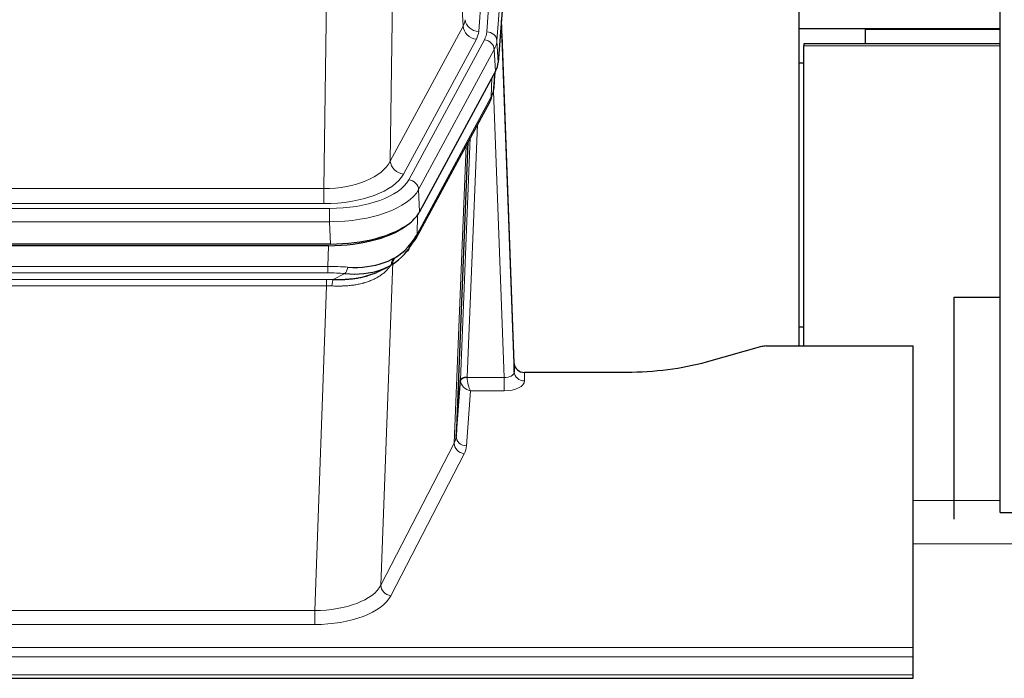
# Model space of a CAD drawing. Header units: inches. Extents: x 0 to 23760, y -13 to 16800.
# Tile 107 of 214: x 7058 to 7347, y 13839 to 14032. Entities that reach past the tile are written whole.
import ezdxf

# ---------------------------------------------------------------- set-up
doc = ezdxf.new("R2010")
doc.units = ezdxf.units.IN
doc.layers.add('254', color=7, linetype='Continuous', true_color=0xffffff)
doc.styles.add('latin_extended', font='simplex.shx')
doc.dimstyles.get("Standard").update_dxf_attribs({"dimtxt": 0.18, "dimasz": 0.18, "dimexe": 0.18, "dimexo": 0.0625, "dimgap": 0.09, "dimtad": 0, "dimtih": 1, "dimtoh": 1, "dimdec": 4, "dimzin": 0, "dimdsep": 46, "dimtxsty": 'Standard', "dimcen": 0.09, "dimadec": 0, "dimazin": 0, "dimtfac": 1, "dimtdec": 4, "dimtofl": 0, "dimtmove": 0, "dimatfit": 3, "dimfxl": 1, "dimtolj": 1, "dimtzin": 0, "dimarcsym": 0})

# ---------------------------------------------------------------- blocks, each defined once
blk = doc.blocks.new('_U11')
at = {"layer": '254', "color": 3, "linetype": 'Continuous', "lineweight": 13, "transparency": 16777216}
for p, q in [((8503.87, 13952.97), (8503.87, 10472.46)), ((1737.89, 13597.98), (1737.89, 10472.46)), ((1877.89, 10512.46), (8363.87, 10512.46))]:
    blk.add_line(p, q, dxfattribs=at)
at = {"layer": '254', "color": 3, "transparency": 16777216}
for points in [[(1877.89, 10535.79), (1877.89, 10489.13), (1737.89, 10512.46)], [(8363.87, 10489.13), (8363.87, 10535.79), (8503.87, 10512.46)]]:
    blk.add_solid(points, dxfattribs=at)
at = {"layer": 'Defpoints', "color": 0, "transparency": 16777216}
for p in [(8503.87, 13992.97), (1737.89, 13637.98), (8503.87, 10512.46)]:
    blk.add_point(p, dxfattribs=at)
at = {"layer": '254', "color": 2, "lineweight": 13, "transparency": 16777216, "insert": (4877.55, 10722.46), "char_height": 140, "attachment_point": 1, "style": 'latin_extended'}
blk.add_mtext('\\A1;6766', dxfattribs=at)
blk = doc.blocks.new('_U14')
at = {"layer": '254', "color": 3, "linetype": 'Continuous', "lineweight": 13, "transparency": 16777216}
for p, q in [((6034.24, 13124.3), (6034.24, 14087.63)), ((5412.87, 13124.3), (6074.24, 13124.3)), ((6034.24, 12619.98), (6034.24, 12984.3)), ((8055.87, 12479.98), (5994.24, 12479.98))]:
    blk.add_line(p, q, dxfattribs=at)
at = {"layer": '254', "color": 3, "transparency": 16777216}
for points in [[(6057.57, 12984.3), (6010.9, 12984.3), (6034.24, 13124.3)], [(6010.9, 12619.98), (6057.57, 12619.98), (6034.24, 12479.98)]]:
    blk.add_solid(points, dxfattribs=at)
at = {"layer": 'Defpoints', "color": 0, "transparency": 16777216}
for p in [(5372.87, 13124.3), (6034.24, 13124.3), (8095.87, 12479.98)]:
    blk.add_point(p, dxfattribs=at)
at = {"layer": '254', "color": 2, "lineweight": 13, "transparency": 16777216, "insert": (5824.24, 13657.63), "char_height": 140, "attachment_point": 1, "rotation": 90, "style": 'latin_extended'}
blk.add_mtext('\\A1;\\C2;650', dxfattribs=at)

msp = doc.modelspace()

# ---------------------------------------------------------------- linework, layer by layer
at = {"layer": '254', "color": 2, "linetype": 'Continuous', "lineweight": 25}
for p, q in [((7345.369, 13887.477), (7345.369, 14687.477)), ((7211.391, 14192.82), (7198.273, 14019.367)), ((7286.529, 13936.255), (7286.529, 14125.056)), ((7202.968, 13931.109), (7199.21, 14031.748)), ((7199.29, 14027.355), (7202.979, 13928.573)), ((7286.528, 14029.274), (7307.748, 14029.274)), ((7305.869, 14029.031), (7305.869, 14024.811)), ((7345.372, 14029.031), (7305.869, 14029.031)), ((7307.748, 14029.274), (7309.869, 14029.274)), ((7307.748, 14029.274), (7307.748, 14029.031)), ((7309.869, 14029.274), (7345.37, 14029.274)), ((7309.869, 14029.274), (7309.869, 14029.031)), ((7287.869, 14024.811), (7287.869, 14024.247)), ((7345.375, 14024.811), (7287.869, 14024.811)), ((7287.869, 13936.255), (7287.869, 14024.247)), ((7286.528, 14019.274), (7287.869, 14019.274)), ((7197.489, 14016.789), (7175.235, 13975.575)), ((7196.998, 14011.751), (7197.361, 14016.553)), ((7197.175, 14016.208), (7197.005, 14011.864)), ((7196.998, 14011.751), (7197.005, 14011.864)), ((7174.113, 13967.679), (7195.86, 14007.955)), ((7189.381, 13995.955), (7185.954, 13909.744)), ((7149.073, 13966.137), (6932.666, 13966.137)), ((7148.481, 13965.655), (6933.258, 13965.655)), ((7163.178, 13958.091), (7165.972, 13959.503)), ((7331.869, 13950.429), (7331.869, 13885.529)), ((7345.372, 13950.429), (7331.869, 13950.429)), ((7286.532, 13941.828), (7287.87, 13941.828)), ((7275.413, 13936.06), (7259.249, 13931.529)), ((7276.912, 13936.255), (7319.869, 13936.255)), ((7319.869, 13847.853), (7319.869, 13936.255)), ((7202.979, 13928.573), (7202.968, 13931.109)), ((7185.954, 13909.744), (7187.182, 13926.362)), ((7235.869, 13928.488), (7205.967, 13928.488)), ((7345.369, 13887.477), (7381.377, 13887.477)), ((7319.869, 13845.119), (7319.869, 13847.853)), ((7319.869, 13839.871), (7319.869, 13845.119)), ((7319.869, 13838.856), (7319.869, 13839.871)), ((6762.869, 13838.856), (7319.869, 13838.856))]:
    msp.add_line(p, q, dxfattribs=at)
at = {"layer": '254', "color": 110, "linetype": 'Continuous', "lineweight": 13}
for p, q in [((7205.625, 14201.235), (7192.559, 14028.462)), ((7194.906, 14028.309), (7208.017, 14201.67)), ((7211.011, 14199.1), (7197.9, 14025.739)), ((7187.986, 14029.979), (7183.634, 14104.231)), ((7167.591, 14066.086), (7166.634, 13990.436)), ((7147.191, 13982.401), (7148.159, 14058.897)), ((7166.634, 13990.436), (7187.986, 14029.979)), ((7170.509, 13986.627), (7191.861, 14026.171)), ((7172.035, 13984.953), (7194.209, 14026.018)), ((7197.9, 14025.739), (7198.273, 14019.367)), ((7197.116, 14023.162), (7174.942, 13982.096)), ((7197.489, 14016.789), (7197.116, 14023.162)), ((7345.375, 14024.247), (7287.869, 14024.247)), ((7197.005, 14011.864), (7197.359, 14016.548)), ((7196.219, 14009.285), (7196.438, 14014.842)), ((7199.986, 13927.041), (7196.855, 14010.893)), ((7174.472, 13969.009), (7196.219, 14009.285)), ((7192.202, 14001.179), (7189.18, 13927.128)), ((7187.182, 13926.362), (7190.075, 13997.239)), ((7185.368, 13907.733), (7188.835, 13994.944)), ((6934.548, 13982.401), (7147.191, 13982.401)), ((7147.191, 13977.987), (7147.191, 13982.401)), ((7174.942, 13982.096), (7175.235, 13975.575)), ((6932.959, 13976.563), (7148.779, 13976.563)), ((7147.191, 13977.987), (6934.548, 13977.987)), ((7148.779, 13972.658), (7148.779, 13976.563)), ((7148.779, 13972.658), (6932.959, 13972.658)), ((7149.073, 13966.137), (7148.779, 13972.658)), ((7174.649, 13974.645), (7174.472, 13969.009)), ((7148.29, 13959.564), (7148.481, 13965.655)), ((7168.069, 13962.201), (7167.341, 13960.851)), ((6933.449, 13959.564), (7148.29, 13959.564)), ((7148.29, 13957.698), (7148.29, 13959.564)), ((7167.341, 13960.851), (7163.883, 13866.119)), ((7148.29, 13957.698), (6933.449, 13957.698)), ((6933.791, 13955.756), (7147.948, 13955.756)), ((7147.948, 13953.891), (7147.948, 13955.756)), ((7149.861, 13955.725), (7153.314, 13957.47)), ((7147.948, 13953.891), (6933.791, 13953.891)), ((7144.474, 13858.715), (7147.948, 13953.891)), ((7189.181, 13927.041), (7199.986, 13927.041)), ((7199.986, 13927.041), (7199.986, 13923.126)), ((7205.967, 13928.488), (7205.977, 13926.04)), ((7190.144, 13923.126), (7188.95, 13906.977)), ((7199.986, 13923.126), (7190.144, 13923.126)), ((7163.883, 13866.119), (7185.368, 13907.733)), ((7188.277, 13904.67), (7166.792, 13863.056)), ((7345.375, 13890.999), (7319.874, 13890.999)), ((7381.376, 13878.272), (7319.874, 13878.272)), ((6937.264, 13858.715), (7144.474, 13858.715)), ((7144.474, 13858.715), (7144.474, 13854.614)), ((7144.474, 13854.614), (6937.264, 13854.614)), ((6762.869, 13847.853), (7319.869, 13847.853)), ((6762.869, 13845.119), (7319.869, 13845.119)), ((6762.869, 13839.871), (7319.869, 13839.871))]:
    msp.add_line(p, q, dxfattribs=at)
for centre, major_axis, ratio, start_param, end_param in [((7168.541, 14032.4), (-20.038, 0.241), 0.4621297, 2.903225, 3.1123764), ((7192.559, 14032.01), (3.989, -0.302), 0.8864705, 3.2608937, 4.7793301), ((7199.29, 14025.202), (-0.214, 6.443), 0.0117452, 5.0526437, 5.774114), ((7191.861, 14029.719), (3.52, -1.9), 0.8606628, 3.6289862, 5.1474227), ((7168.541, 14028.852), (-24.033, 0.005), 0.4611335, 2.8976848, 3.1068362), ((7170.888, 14028.7), (-24.033, 0.005), 0.4611335, 2.8976848, 3.1068362), ((7194.906, 14025.648), (2.991, -0.226), 0.8864705, 0.119301, 1.6377375), ((7196.292, 14027.263), (2.998, 0.112), 0.4302668, 5.7021495, 6.2671208), ((7194.209, 14023.357), (2.64, -1.425), 0.8606628, 0.4873936, 2.00583), ((7170.888, 14026.039), (27.028, 0.171), 0.4605352, 6.0362132, 6.2453646), ((7192.341, 14009.855), (3.52, -1.9), 0.8606628, 0.0000038, 0.4001271), ((7169.21, 13992.075), (27.538, 20.422), 0.1820485, 5.9117294, 5.9437096), ((7147.27, 13993.008), (20.002, 0.126), 0.5302672, 4.7050812, 6.0263936), ((7170.509, 13990.175), (-3.52, 1.9), 0.8606628, 0.4873936, 2.00583), ((7147.27, 13989.46), (24.002, 0.049), 0.477994, 4.708097, 6.0294094), ((7148.728, 13987.66), (-24.02, 0.03), 0.4619935, 1.5735185, 2.8978281), ((7172.035, 13982.292), (2.64, -1.425), 0.8606628, 0.4873936, 2.00583), ((7148.728, 13984.999), (27.018, 0.111), 0.4567867, 4.7124116, 6.0367213), ((7170.593, 13969.58), (3.52, -1.9), 0.8606628, 0.0000038, 0.4001271), ((7170.716, 13959.407), (-3.388, 2.127), 0.8041825, 0.0003682, 0.4514336), ((7171.219, 13960.265), (-3.52, 1.9), 0.8606628, 0.0781377, 0.3957638), ((7147.641, 13952.13), (27.015, 0.091), 0.2751837, 1.3250001, 1.545831), ((7153.314, 13961.305), (-0.368, -3.983), 0.2964475, 0.3019504, 1.0888865), ((7147.153, 13941.963), (20.65, 20.761), 0.1023506, 5.8704636, 5.9454815), ((7147.159, 13945.944), (24.025, 0.387), 0.4081205, 1.4515093, 1.5313568), ((7147.641, 13948.295), (23.017, 0.318), 0.4083138, 1.3161001, 1.5369309), ((7149.861, 13951.89), (0.131, 3.998), 0.1099517, 0.2897867, 1.0584981), ((7147.159, 13942.108), (20.023, 0.877), 0.5868264, 1.4258228, 1.5056703), ((7190.18, 13926.235), (-2.996, 0.15), 0.8842152, 0.0089586, 0.1047241), ((7189.18, 13926.267), (1.998, -0.082), 0.4302193, 1.5883537, 3.1255299), ((7189.181, 13926.18), (-1.996, -0.13), 0.4297663, 4.6843512, 6.2157251), ((7190.18, 13927.096), (1.001, 0.011), 0.9036684, 3.0949665, 3.190732), ((7190.144, 13925.749), (-0.506, 2.997), 0.2740591, 1.0794715, 2.5891813), ((7199.973, 13928.664), (-3.004, 0.138), 0.5390598, 1.5996723, 3.1704686), ((7205.977, 13928.664), (-3, -0.013), 0.8746179, 0.0299147, 1.5670846), ((7190.144, 13925.749), (-2.669, 1.608), 0.8008031, 0.5106166, 2.0203264), ((7199.973, 13926.04), (-6.003, 0.008), 0.4854373, 1.5734916, 3.1442879), ((7165.951, 13909.999), (20.016, 0.121), 0.4848834, 6.0350943, 6.2444185), ((7188.95, 13909.601), (2.992, -0.221), 0.8740585, 3.1714428, 4.7769181), ((7188.277, 13907.294), (2.666, -1.376), 0.8484453, 3.5215353, 5.1252561), ((7165.951, 13907.375), (23.014, 0.002), 0.4845187, 6.038018, 6.2473422), ((7144.468, 13868.389), (20.013, 0.104), 0.483363, 4.7101919, 6.0355739), ((7166.792, 13865.68), (2.666, -1.376), 0.8484453, 3.5215353, 5.1252561), ((7144.468, 13865.765), (-23.012, 0.004), 0.4845836, 1.5711584, 2.8965404)]:
    msp.add_ellipse(centre, major_axis=major_axis, ratio=ratio, start_param=start_param, end_param=end_param, dxfattribs=at)
at = {"layer": '254', "color": 2, "linetype": 'Continuous', "lineweight": 25}
for centre, major_axis, ratio, start_param, end_param in [((7171.253, 14019.806), (-27.037, 0.006), 0.4611335, 2.8976848, 3.1068362), ((7170.36, 14021.351), (-26.161, 11.46), 0.4493681, 3.1218709, 3.267222), ((7169.21, 13992.075), (27.174, 22.247), 0.2659526, 6.0029112, 6.0348913), ((7192.507, 14010.176), (3.584, -1.776), 0.8816114, 6.2824956, 6.6531678), ((7149.015, 13978.621), (-27.023, 0.034), 0.4619935, 2.6128783, 2.8978281), ((7148.455, 13978.13), (-27.01, 0.015), 0.4618579, 1.5720062, 2.656), ((7149.015, 13978.621), (-27.023, 0.034), 0.4619935, 1.5735185, 2.6128783), ((7147.641, 13952.13), (27.355, 20.182), 0.1876908, 5.6857719, 5.9066027), ((7170.593, 13969.58), (3.52, -1.9), 0.8606628, 5.9153676, 6.2831892), ((7148.543, 13980.947), (-23.359, 16.381), 0.7286412, 2.2260513, 3.1098882), ((7148.543, 13980.947), (-25.329, 12.681), 0.6929209, 2.1169098, 3.0007467), ((7150.337, 13949.267), (23.434, 19.972), 0.1471226, 5.6997031, 5.9205339), ((7168.817, 13966.898), (3.195, -2.407), 0.6715965, 6.033487, 6.820423), ((7170.716, 13959.407), (-3.388, 2.127), 0.8041825, 6.1083502, 6.2835535), ((7276.915, 13934.797), (-3, 0.002), 0.4856498, 4.7136997, 5.2369038), ((7205.966, 13931.201), (-3, 0.002), 0.9042699, 0.0343167, 1.5714866)]:
    msp.add_ellipse(centre, major_axis=major_axis, ratio=ratio, start_param=start_param, end_param=end_param, dxfattribs=at)
msp.add_open_spline([(7195.86, 14007.955), (7195.981, 14008.178), (7196.091, 14008.4)], degree=2, dxfattribs=at)
at = {"layer": '254', "color": 110, "linetype": 'Continuous', "lineweight": 13}
msp.add_open_spline([(7166.921, 13960.133), (7166.765, 13959.881), (7166.594, 13959.631), (7166.218, 13959.142), (7166.015, 13958.901), (7165.577, 13958.43), (7165.343, 13958.199), (7164.843, 13957.749), (7164.577, 13957.53), (7164.155, 13957.211), (7164.01, 13957.106), (7163.787, 13956.952), (7163.711, 13956.901), (7163.559, 13956.8), (7163.482, 13956.75), (7163.094, 13956.504), (7162.771, 13956.316), (7162.101, 13955.96), (7161.407, 13955.624), (7160.666, 13955.327), (7159.9, 13955.05), (7159.505, 13954.921), (7159.048, 13954.788), (7158.996, 13954.773), (7158.894, 13954.744), (7158.842, 13954.73), (7158.688, 13954.687), (7158.377, 13954.604), (7158.062, 13954.528), (7157.427, 13954.384), (7156.996, 13954.299), (7156.122, 13954.151), (7155.678, 13954.088), (7154.776, 13953.982), (7154.318, 13953.939), (7153.621, 13953.89), (7153.387, 13953.876), (7153.033, 13953.859), (7152.915, 13953.853), (7152.677, 13953.844), (7152.558, 13953.84), (7151.962, 13953.823), (7151.482, 13953.819), (7150.516, 13953.828), (7150.031, 13953.841), (7149.542, 13953.862)], degree=3, knots=[0, 0, 0, 0, 0.0625, 0.0625, 0.125, 0.125, 0.1875, 0.1875, 0.25, 0.25, 0.28125, 0.28125, 0.296875, 0.296875, 0.3125, 0.3125, 0.375, 0.375, 0.4375, 0.5, 0.5, 0.5625, 0.5625, 0.5703125, 0.5703125, 0.578125, 0.578125, 0.59375, 0.625, 0.625, 0.6875, 0.6875, 0.75, 0.75, 0.8125, 0.8125, 0.84375, 0.84375, 0.859375, 0.859375, 0.875, 0.875, 0.9375, 0.9375, 1, 1, 1, 1], dxfattribs=at)
at = {"layer": '254', "color": 2, "linetype": 'Continuous', "lineweight": 25}
for points, knots in [([(7149.861, 13955.725), (7150.379, 13955.716), (7150.894, 13955.714), (7151.92, 13955.726), (7152.43, 13955.741), (7153.064, 13955.77), (7153.191, 13955.777), (7153.444, 13955.791), (7153.57, 13955.799), (7153.947, 13955.824), (7154.196, 13955.843), (7154.938, 13955.907), (7155.425, 13955.959), (7156.383, 13956.084), (7156.855, 13956.156), (7157.784, 13956.322), (7158.241, 13956.416), (7158.914, 13956.573), (7159.137, 13956.628), (7159.468, 13956.715), (7159.578, 13956.744), (7159.742, 13956.79), (7159.796, 13956.805), (7159.905, 13956.836), (7160.391, 13956.977), (7160.86, 13957.131), (7161.665, 13957.422), (7162.363, 13957.701), (7163.017, 13958.009), (7163.299, 13958.152)], [0, 0, 0, 0, 0.1020877, 0.1020877, 0.2041754, 0.2041754, 0.2296973, 0.2296973, 0.2552192, 0.2552192, 0.3062631, 0.3062631, 0.4083508, 0.4083508, 0.5104385, 0.5104385, 0.6125262, 0.6125262, 0.66357, 0.66357, 0.6890919, 0.6890919, 0.7018529, 0.7018529, 0.7146139, 0.8167015, 0.8167015, 0.9187892, 1, 1, 1, 1]), ([(7259.249, 13931.529), (7255.715, 13930.538), (7251.914, 13929.774), (7244.031, 13928.749), (7239.95, 13928.488), (7235.869, 13928.488)], [0, 0, 0, 0, 0.5, 0.5, 1, 1, 1, 1])]:
    msp.add_open_spline(points, degree=3, knots=knots, dxfattribs=at)

# ---------------------------------------------------------------- dimensions: what is measured, and where the dimension line sits
at = {"layer": '254', "color": 2, "linetype": 'Continuous', "lineweight": 13}
dim = msp.add_linear_dim(base=(6034.238, 13124.296), p1=(8095.869, 12479.977), p2=(5372.869, 13124.296), angle=90, text='\\C2;650', dimstyle='Standard', override={"dimscale": 40, "dimtxt": 3.5, "dimasz": 3.5, "dimexe": 1, "dimexo": 1, "dimgap": 1.75, "dimtad": 1, "dimtih": 0, "dimtoh": 0, "dimdec": 2, "dimlfac": 0.025, "dimzin": 8, "dimdsep": 46, "dimlunit": 2, "dimpost": '', "dimtxsty": 'latin_extended', "dimsah": 1, "dimse1": 0, "dimse2": 0, "dimsd1": 0, "dimsd2": 0, "dimclrd": 3, "dimclre": 3, "dimclrt": 2, "dimtol": 0, "dimtm": -0.1, "dimtfac": 0.714286, "dimtdec": 3, "dimtofl": 1, "dimtmove": 0, "dimtzin": 8, "dimlwd": 13, "dimlwe": 13}, dxfattribs=at)
dim.commit()
dim.dimension.update_dxf_attribs({"geometry": '_U14', "text_midpoint": (6034.238, 13837.63), "dimtype": 160})
dim = msp.add_linear_dim(base=(8503.869, 10512.459), p1=(1737.889, 13637.977), p2=(8503.869, 13992.97), dimstyle='Standard', override={"dimscale": 40, "dimtxt": 3.5, "dimasz": 3.5, "dimexe": 1, "dimexo": 1, "dimgap": 1.75, "dimtad": 1, "dimtih": 1, "dimtoh": 0, "dimdec": 0, "dimlfac": 1, "dimzin": 8, "dimdsep": 46, "dimlunit": 2, "dimtxsty": 'latin_extended', "dimsah": 1, "dimse1": 0, "dimse2": 0, "dimsd1": 0, "dimsd2": 0, "dimclrd": 3, "dimclre": 3, "dimclrt": 2, "dimtol": 0, "dimtm": -0.1, "dimtfac": 0.714286, "dimtdec": 3, "dimtofl": 1, "dimtmove": 0, "dimtzin": 8, "dimlwd": 13, "dimlwe": 13}, dxfattribs=at)
dim.commit()
dim.dimension.update_dxf_attribs({"geometry": '_U11', "text_midpoint": (5120.879, 10512.459), "dimtype": 160})

doc.saveas('drawing.dxf')
